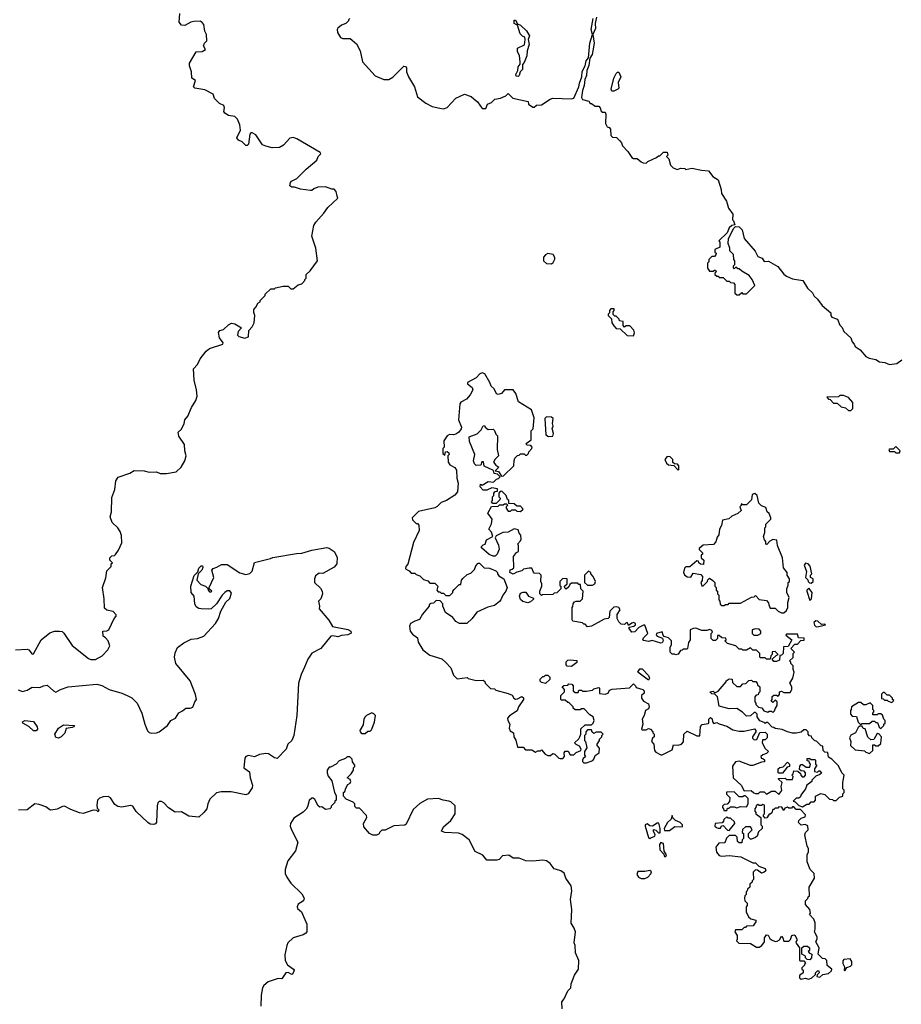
# Model space of a CAD drawing. Extents: x 1966327 to 2147849, y 395140 to 552178.
# Tile 65 of 256: x 2071984 to 2079080, y 435631 to 443555. Entities that reach past the tile are written whole.
import ezdxf

# ---------------------------------------------------------------- set-up
doc = ezdxf.new("R2010")
doc.units = 0

msp = doc.modelspace()

# ---------------------------------------------------------------- linework, layer by layer
at = {"layer": '0CON20XD'}
for points in [[(2073635, 442802.5), (2073627.5, 442815), (2073632.5, 442845), (2073627.5, 442865), (2073591.7, 442881.7), (2073550.7, 442920.7), (2073540, 442955), (2073475, 442990), (2073393, 443003), (2073382.5, 443015), (2073397.5, 443065), (2073370, 443085), (2073367.5, 443135), (2073350, 443185), (2073350, 443205), (2073403.6, 443296.4), (2073451.7, 443298.3), (2073480, 443315), (2073462.5, 443345), (2073470, 443365), (2073490, 443385), (2073487.5, 443435), (2073473, 443463), (2073466.4, 443516.4), (2073453, 443533), (2073435, 443542.5), (2073385, 443540), (2073360, 443535), (2073311.7, 443508.3), (2073285, 443510), (2073267.5, 443535), (2073273.8, 443605)], [(2074640, 443565), (2074630, 443555), (2074630, 443545), (2074610, 443525), (2074575, 443510), (2074545, 443487.5), (2074540, 443475), (2074543, 443453), (2074565, 443412.5), (2074585, 443403.8), (2074645, 443403.3), (2074695, 443360), (2074723.9, 443303.9), (2074743.8, 443215), (2074845, 443103.3), (2074915, 443073.3), (2074955, 443073.3), (2074987.7, 443092.3), (2075075, 443180), (2075088.3, 443178.3), (2075097, 443167), (2075097.5, 443135), (2075113.3, 443095), (2075161.2, 443015), (2075186.7, 442935), (2075252.3, 442882.3), (2075305, 442857.5), (2075365, 442842.5), (2075395, 442837.5), (2075425, 442847.5), (2075495, 442922.5), (2075565, 442956.7), (2075617, 442937), (2075639.3, 442919.3), (2075667.5, 442895), (2075705, 442840), (2075735, 442840), (2075750, 442875), (2075781.7, 442888.3), (2075807.5, 442915), (2075855, 442923.8), (2075897, 442943), (2075915, 442960), (2075954, 442924), (2076077, 442897), (2076080, 442875), (2076115, 442850), (2076125, 442850), (2076143, 442867), (2076185, 442870), (2076253.9, 442916.1), (2076275, 442923.3), (2076425, 442918.8), (2076445, 442923.3), (2076484.4, 443015), (2076488.5, 443045), (2076507.8, 443095), (2076512.3, 443137.7), (2076536.2, 443183.8), (2076542.7, 443225), (2076561.4, 443248.6), (2076573.9, 443365), (2076593.8, 443435), (2076582.5, 443475), (2076600, 443565)], [(2075995, 443096.7), (2075980, 443100), (2075976.2, 443115), (2075992.5, 443145), (2075996.2, 443175), (2076011.7, 443198.3), (2076012.5, 443215), (2076007, 443267), (2075990, 443295), (2075990, 443325), (2076046.4, 443353.6), (2076052.5, 443395), (2076050, 443415), (2076031.7, 443421.7), (2076011.7, 443441.7), (2075990, 443510), (2075962.5, 443525), (2075965, 443550), (2075975, 443550), (2075991.7, 443521.7), (2076015, 443510), (2076062.5, 443465), (2076086.7, 443425), (2076077.5, 443395), (2076083.3, 443355), (2076067.5, 443305), (2076067, 443263), (2076045, 443210), (2076030, 443195), (2076030, 443155), (2076012.5, 443135), (2076003.9, 443106.1), (2075995, 443096.7)], [(2076625.5, 443575), (2076615.8, 443525), (2076617.2, 443482.8), (2076596.7, 443435), (2076608.2, 443365), (2076596.2, 443305), (2076590.5, 443275), (2076573.3, 443245), (2076565, 443186.7), (2076548.2, 443145), (2076545.4, 443105), (2076531.9, 443075), (2076526.9, 443025), (2076513.6, 442986.4), (2076505, 442930), (2076515, 442912.5), (2076565, 442900), (2076575, 442880), (2076585, 442880), (2076615, 442860), (2076645, 442860), (2076657, 442847), (2076665, 442820), (2076675, 442810), (2076695, 442810), (2076702.5, 442795), (2076698.3, 442718.3), (2076711.7, 442691.7), (2076728.3, 442688.3), (2076740, 442675), (2076741.7, 442621.7), (2076755, 442610), (2076787, 442607), (2076815, 442580), (2076827.5, 442565), (2076835, 442540), (2076880, 442495), (2076910, 442445), (2076925, 442437.5), (2076955, 442437.5), (2076985, 442410), (2077003, 442403), (2077025, 442400), (2077040, 442415), (2077110, 442445), (2077125, 442460), (2077135, 442460), (2077165, 442490), (2077195, 442490), (2077200, 442465), (2077190, 442455), (2077210, 442435), (2077223, 442383), (2077243, 442363), (2077275, 442350), (2077305, 442360), (2077337, 442357), (2077345, 442350), (2077395, 442358.8), (2077472.7, 442342.7), (2077528.3, 442338.3), (2077562.5, 442292.5), (2077606.7, 442265), (2077629.3, 442189.3), (2077632.5, 442155), (2077673.3, 442095), (2077689.3, 442039.3), (2077725, 441990), (2077720, 441945), (2077730, 441935), (2077740, 441905), (2077715, 441900), (2077695, 441880), (2077679.2, 441840.8), (2077610, 441775), (2077620, 441765), (2077620, 441725), (2077580, 441705), (2077580, 441685), (2077590, 441675), (2077588.3, 441661.7), (2077575, 441650), (2077555, 441650), (2077530, 441625), (2077530, 441605), (2077520, 441595), (2077520, 441555), (2077535, 441530), (2077565, 441530), (2077575, 441540), (2077585, 441540), (2077590, 441525), (2077580, 441515), (2077580, 441505), (2077595, 441490), (2077605, 441490), (2077615, 441480), (2077645, 441480), (2077675, 441450), (2077695, 441450), (2077705, 441440), (2077728.3, 441438.3), (2077740, 441425), (2077740, 441355), (2077755, 441340), (2077775, 441340), (2077795, 441360), (2077805, 441350), (2077835, 441350), (2077900, 441415), (2077880, 441465), (2077856.4, 441496.4), (2077795, 441530), (2077775, 441550), (2077765, 441550), (2077755, 441560), (2077745, 441560), (2077735, 441550), (2077730, 441555), (2077730, 441575), (2077740, 441585), (2077740, 441615), (2077732.5, 441625), (2077730, 441665), (2077700, 441695), (2077700, 441715), (2077687.5, 441755), (2077690, 441795), (2077731.7, 441878.3), (2077745, 441890), (2077775, 441886.7), (2077800, 441865), (2077813.9, 441793.9), (2077903, 441693), (2077925, 441650), (2077960, 441635), (2077975, 441610), (2078011.7, 441611.7), (2078085, 441570), (2078135, 441507.5), (2078155, 441491.2), (2078205, 441470), (2078287.5, 441455), (2078323.9, 441393.9), (2078365, 441357.5), (2078379.5, 441329.5), (2078406.2, 441305), (2078442.5, 441255), (2078512.5, 441195), (2078512.5, 441175), (2078520.7, 441160.7), (2078567.5, 441145), (2078586.4, 441096.4), (2078605, 441077.5), (2078616.7, 441045), (2078672.5, 440995), (2078683.3, 440963.3), (2078700, 440945), (2078707.5, 440925), (2078747.7, 440897.7), (2078795, 440843.3), (2078820.7, 440830.7), (2078875, 440820), (2078905, 440801.2), (2078946.4, 440796.4), (2078985, 440780), (2079045, 440787.5), (2079085, 440817.5)], [(2076749.3, 442979.3), (2076744.5, 442995), (2076766, 443085), (2076785, 443121.2), (2076795, 443133.3), (2076805, 443132.5), (2076823.3, 443095), (2076801.7, 443048.3), (2076806.2, 443005), (2076797.5, 442995), (2076765, 442980.8), (2076749.3, 442979.3)], [(2071950, 438485), (2072045, 438490), (2072057.5, 438485), (2072085, 438450), (2072095, 438452.5), (2072155.7, 438564.3), (2072225, 438620), (2072265, 438634.6), (2072304.6, 438635.4), (2072325, 438630.4), (2072338.9, 438618.9), (2072405, 438519.4), (2072536.9, 438415), (2072555, 438406.8), (2072593.3, 438406.7), (2072648, 438435), (2072694, 438485), (2072710, 438515), (2072695.3, 438555.3), (2072675, 438581.1), (2072654.5, 438595), (2072653.3, 438635), (2072685, 438636.7), (2072702.5, 438645), (2072743.8, 438736.2), (2072760, 438755), (2072760, 438765), (2072735, 438792.5), (2072685, 438802.5), (2072665, 438820), (2072663.8, 438895), (2072649.2, 438985), (2072676.4, 439063.6), (2072685, 439120), (2072720, 439155), (2072720, 439175), (2072730, 439185), (2072710, 439205), (2072710, 439225), (2072725, 439240), (2072747, 439243), (2072755, 439250), (2072780, 439285), (2072806.7, 439345), (2072803.3, 439405), (2072793.3, 439435), (2072773.3, 439465), (2072729.3, 439509.3), (2072712, 439555), (2072722.5, 439595), (2072725, 439710), (2072750.6, 439775), (2072758, 439845), (2072776.4, 439873.6), (2072870, 439905), (2072905, 439927.5), (2072985, 439923.3), (2073025, 439912.5), (2073085, 439916.7), (2073115, 439903.3), (2073165, 439903.8), (2073243.6, 439916.4), (2073283.3, 439955), (2073313.3, 440005), (2073323.3, 440045), (2073312.5, 440085), (2073310, 440135), (2073263.3, 440203.3), (2073260, 440235), (2073285, 440260), (2073307.5, 440305), (2073313.3, 440335), (2073337.5, 440365), (2073367.5, 440435), (2073400.7, 440489.3), (2073412.5, 440525), (2073407.5, 440575), (2073387.5, 440655), (2073382.5, 440745), (2073415, 440780), (2073437.5, 440825), (2073485, 440887.5), (2073511.7, 440908.3), (2073620, 440945), (2073622.5, 440955), (2073591.2, 440995), (2073583, 441037), (2073595, 441052.5), (2073625, 441062.5), (2073665, 441100), (2073688.3, 441111.7), (2073715, 441107.5), (2073770, 441075), (2073742.5, 441045), (2073737, 441017), (2073747.5, 441005), (2073795, 440991.4), (2073825, 441003.3), (2073827.5, 441055), (2073855, 441082.5), (2073870, 441115), (2073876.7, 441175), (2073868.3, 441198.3), (2073868.3, 441221.7), (2073887, 441243), (2073900, 441275), (2073920, 441285), (2073920, 441295), (2073960, 441335), (2073960, 441345), (2074005, 441390), (2074035, 441390), (2074043, 441397), (2074105, 441410), (2074145, 441410), (2074165, 441390), (2074185, 441390), (2074225, 441420), (2074255, 441430), (2074280, 441455), (2074280, 441465), (2074290, 441475), (2074290, 441505), (2074322.5, 441535), (2074380, 441615), (2074366.2, 441715), (2074334.1, 441814.1), (2074352.3, 441897.7), (2074366.2, 441925), (2074433, 441997), (2074465, 442042.5), (2074545, 442120), (2074540, 442135), (2074531.7, 442171.7), (2074515, 442190), (2074495, 442190), (2074445, 442210), (2074383, 442207), (2074350, 442195), (2074335, 442180), (2074325, 442180), (2074245, 442190), (2074195, 442206.7), (2074175, 442207.5), (2074158.3, 442218.3), (2074163.3, 442245), (2074172.5, 442255), (2074215, 442277.5), (2074288.8, 442351.2), (2074375, 442423.3), (2074386.4, 442453.6), (2074407.5, 442475), (2074402.5, 442485), (2074215, 442596), (2074185, 442606.2), (2074159.3, 442600.7), (2074106.7, 442545), (2074075, 442526.2), (2074015, 442522.5), (2073965, 442536.2), (2073938.3, 442548.3), (2073885, 442628.8), (2073855, 442643.8), (2073845, 442643.3), (2073836.2, 442633.8), (2073825, 442552.5), (2073815, 442542.5), (2073805, 442543.3), (2073775, 442573.3), (2073745, 442586.2), (2073732.5, 442605), (2073761.2, 442665), (2073755, 442710), (2073736.7, 442755), (2073715, 442776.7), (2073665, 442783.3), (2073635, 442802.5)], [(2076265, 441590), (2076278.3, 441601.7), (2076291.7, 441628.3), (2076291.7, 441641.7), (2076277.5, 441665), (2076235, 441672.5), (2076215, 441662.5), (2076200, 441645), (2076200, 441615), (2076223, 441593), (2076265, 441590)], [(2076925, 441010), (2076932.5, 441035), (2076926.4, 441056.4), (2076895, 441090), (2076865, 441090), (2076851.7, 441081.7), (2076840, 441095), (2076840, 441125), (2076811.7, 441131.7), (2076810, 441145), (2076785, 441170), (2076775, 441170), (2076761.7, 441181.7), (2076760, 441205), (2076770, 441215), (2076768.3, 441228.3), (2076741.7, 441228.3), (2076730, 441215), (2076730, 441195), (2076720, 441185), (2076720, 441175), (2076748.3, 441148.3), (2076750, 441115), (2076765, 441090), (2076785, 441070), (2076818.3, 441068.3), (2076873, 441013), (2076925, 441010)], [(2075687.5, 440705), (2075658.3, 440671.7), (2075587.5, 440635), (2075587.5, 440625), (2075626, 440596), (2075630.8, 440575), (2075608.9, 440535), (2075579.5, 440500.5), (2075535, 440478), (2075525.9, 440464.1), (2075516, 440335), (2075540, 440275), (2075538.3, 440261.7), (2075517.5, 440235), (2075495, 440220), (2075475, 440213.3), (2075443.6, 440216.4), (2075425, 440206.7), (2075397.5, 440165), (2075400, 440115), (2075390, 440105), (2075390, 440065), (2075405, 440050), (2075411.7, 440078.3), (2075425, 440080), (2075438.3, 440068.3), (2075440, 440055), (2075430, 440045), (2075432.5, 439995), (2075445, 439972.5), (2075485, 439952.5), (2075499.3, 439929.3), (2075502.5, 439865), (2075512.5, 439825), (2075507.5, 439755), (2075485, 439727.5), (2075420, 439685), (2075375, 439670), (2075343.6, 439636.4), (2075325, 439626.7), (2075195, 439596.7), (2075142.5, 439545), (2075145, 439530), (2075175, 439500), (2075185, 439500), (2075197, 439487), (2075200, 439445), (2075153.6, 439346.4), (2075107, 439173), (2075092.5, 439155), (2075090, 439135), (2075119.3, 439119.3), (2075135, 439100), (2075165, 439100), (2075175, 439090), (2075205, 439080), (2075235, 439050), (2075268.3, 439038.3), (2075285, 439020), (2075325, 439020), (2075350, 438995), (2075340, 438965), (2075351.7, 438951.7), (2075365, 438950), (2075375, 438940), (2075395, 438940), (2075415, 438920), (2075445, 438920), (2075470, 438945), (2075470, 438955), (2075481.7, 438968.3), (2075521.7, 439008.3), (2075535, 439010), (2075540, 439045), (2075551.7, 439058.3), (2075585, 439090), (2075615, 439100), (2075645, 439130), (2075655, 439160), (2075675, 439180), (2075685, 439180), (2075723, 439143), (2075765, 439140), (2075815, 439120), (2075830, 439105), (2075830, 439095), (2075840.7, 439080.7), (2075880, 439055), (2075906.7, 438985), (2075897.5, 438955), (2075873.3, 438925), (2075857.5, 438885), (2075846.4, 438873.6), (2075805, 438840), (2075752.3, 438827.7), (2075663.9, 438786.1), (2075626.7, 438735), (2075583.9, 438696.1), (2075525, 438696.7), (2075495, 438712.5), (2075470, 438745), (2075410, 438785), (2075390, 438835), (2075390, 438855), (2075368.3, 438878.3), (2075335, 438880), (2075315, 438860), (2075293, 438857), (2075280, 438845), (2075280, 438835), (2075225, 438770), (2075203, 438727), (2075164.4, 438715.6), (2075128.8, 438695), (2075120, 438675), (2075126.2, 438635), (2075145, 438610), (2075185, 438580), (2075190, 438545), (2075227.5, 438485), (2075285, 438440), (2075381.7, 438411.7), (2075415, 438382.5), (2075455, 438340), (2075475, 438280), (2075505, 438250), (2075585, 438260), (2075593, 438253), (2075658.3, 438238.3), (2075715, 438240), (2075728.3, 438228.3), (2075730, 438215), (2075773, 438173), (2075805, 438170), (2075815, 438160), (2075915, 438133.3), (2075948.3, 438118.3), (2075960, 438095), (2075975, 438087.5), (2075991.7, 438088.3), (2076025, 438107.5), (2076038.3, 438098.3), (2076040, 438085), (2075997.5, 438025), (2075988.3, 437991.7), (2075925, 437952.5), (2075910, 437935), (2075912.5, 437915), (2075930, 437885), (2075923, 437853), (2075931.7, 437831.7), (2075957.5, 437815), (2075960, 437785), (2075977, 437757), (2075991.7, 437701.7), (2076035, 437700), (2076055, 437680), (2076105, 437680), (2076135, 437660), (2076155, 437670), (2076175, 437670), (2076185, 437680), (2076213.6, 437643.6), (2076235, 437632.5), (2076257, 437633), (2076275, 437650), (2076290, 437645), (2076323, 437613), (2076335, 437610), (2076355, 437610), (2076370, 437625), (2076367.5, 437655), (2076375, 437667.5), (2076398.3, 437668.3), (2076415, 437640), (2076445, 437640), (2076461.7, 437658.3), (2076500, 437675), (2076502.5, 437685), (2076489.3, 437709.3), (2076461.7, 437721.7), (2076450, 437735), (2076483, 437767), (2076492.5, 437785), (2076500, 437805), (2076501.7, 437848.3), (2076535, 437880), (2076585, 437880), (2076600, 437895), (2076607.5, 437915), (2076600, 437945), (2076571.7, 437961.7), (2076528.3, 438008.3), (2076505, 438010), (2076495, 438000), (2076455, 438000), (2076440, 438015), (2076440, 438025), (2076405, 438060), (2076395, 438060), (2076375, 438080), (2076345, 438080), (2076340, 438085), (2076340, 438115), (2076370, 438145), (2076370, 438165), (2076350, 438185), (2076363, 438197), (2076395, 438200), (2076405, 438210), (2076428.3, 438208.3), (2076440, 438195), (2076440, 438155), (2076455, 438140), (2076478.3, 438141.7), (2076485, 438160), (2076505, 438160), (2076515, 438150), (2076545, 438150), (2076595, 438160), (2076605, 438170), (2076645, 438180), (2076650, 438175), (2076651.7, 438131.7), (2076695, 438127.5), (2076720, 438135), (2076731.7, 438158.3), (2076753, 438167), (2076892.5, 438177.5), (2076925, 438210), (2076940, 438195), (2076945, 438180), (2077000, 438165), (2077010, 438155), (2077010, 438135), (2076990, 438115), (2076990, 438095), (2077005, 438070), (2077045, 438050), (2077050, 438025), (2077045, 438010), (2077020, 437995), (2077010, 437955), (2076993, 437927), (2077000, 437885), (2076990, 437845), (2076995, 437840), (2077025, 437840), (2077045, 437850), (2077060, 437845), (2077080, 437825), (2077080, 437815), (2077090, 437805), (2077090, 437785), (2077078.3, 437771.7), (2077070, 437745), (2077087.5, 437725), (2077092.5, 437675), (2077105, 437660), (2077145, 437640), (2077155, 437640), (2077235, 437680), (2077245, 437720), (2077285, 437717.5), (2077310, 437725), (2077327, 437743), (2077330, 437805), (2077355, 437830), (2077433, 437793), (2077458.3, 437791.7), (2077463, 437867), (2077478.3, 437881.7), (2077525, 437890), (2077530, 437895), (2077530, 437925), (2077545, 437940), (2077558.3, 437928.3), (2077560, 437905), (2077571.7, 437891.7), (2077595, 437900), (2077615, 437887.5), (2077675, 437870), (2077725, 437840), (2077775, 437830), (2077815, 437830), (2077898.3, 437848.3), (2077910, 437835), (2077910, 437825), (2077882.5, 437785), (2077883, 437773), (2077895, 437760), (2077918.3, 437761.7), (2077941.7, 437818.3), (2077985, 437820), (2078000, 437805), (2078000, 437775), (2077985, 437760), (2077961.7, 437758.3), (2077960, 437735), (2077985, 437690), (2078010, 437665), (2077995, 437650), (2077965, 437640), (2077950, 437625), (2077951.7, 437611.7), (2077965, 437610), (2077978.3, 437598.3), (2077978.3, 437581.7), (2077955, 437580), (2077885, 437552.5), (2077865, 437552.5), (2077775, 437587.5), (2077745, 437583.3), (2077721.2, 437548.8), (2077727.5, 437455), (2077790, 437395), (2077815, 437350), (2077871.7, 437351.7), (2077891.7, 437331.7), (2077905, 437327.5), (2077931.7, 437328.3), (2077945, 437340), (2077975, 437340), (2077995, 437322.5), (2078035, 437347.5), (2078065, 437347.5), (2078095, 437320), (2078117, 437353), (2078112.5, 437385), (2078120, 437415), (2078091.7, 437441.7), (2078091.7, 437448.3), (2078145, 437450), (2078155, 437440), (2078205, 437440), (2078210, 437465), (2078200, 437475), (2078210, 437485), (2078215, 437510), (2078248.3, 437508.3), (2078268.3, 437488.3), (2078270, 437475), (2078281.7, 437461.7), (2078298.3, 437461.7), (2078310, 437475), (2078310, 437495), (2078298.3, 437508.3), (2078275, 437510), (2078261.7, 437521.7), (2078263, 437547), (2078275, 437560), (2078285, 437560), (2078315, 437540), (2078345, 437540), (2078350, 437565), (2078340, 437575), (2078338.3, 437588.3), (2078321.7, 437591.7), (2078321.7, 437608.3), (2078345, 437610), (2078355, 437600), (2078385, 437600), (2078390, 437595), (2078390, 437565), (2078400, 437555), (2078380, 437525), (2078380, 437505), (2078405, 437500), (2078415, 437510), (2078425, 437510), (2078438.3, 437491.7), (2078425, 437480), (2078391.7, 437468.3), (2078360, 437435), (2078360, 437425), (2078320, 437395), (2078310, 437365), (2078270, 437315), (2078268.3, 437301.7), (2078255, 437290), (2078235, 437290), (2078210, 437265), (2078225, 437260), (2078255, 437230), (2078285, 437220)], [(2078285, 437220), (2078318.3, 437241.7), (2078337, 437243), (2078355, 437260), (2078378.3, 437261.7), (2078390, 437275), (2078390, 437305), (2078433, 437327), (2078465, 437320), (2078501.7, 437281.7), (2078525, 437280), (2078535, 437270), (2078555, 437270), (2078581.7, 437298.3), (2078610, 437305), (2078610, 437325), (2078620, 437335), (2078620, 437355), (2078610, 437365), (2078610, 437415), (2078620, 437475), (2078600, 437495), (2078575, 437550), (2078520, 437605), (2078495, 437620), (2078488.3, 437658.3), (2078465, 437660), (2078450, 437675), (2078448.3, 437708.3), (2078435, 437710), (2078400, 437745), (2078380, 437755), (2078360, 437775), (2078358.3, 437788.3), (2078341.7, 437791.7), (2078330, 437805), (2078330, 437825), (2078315, 437840), (2078295, 437840), (2078275, 437820), (2078235, 437812.5), (2078205, 437812.5), (2078163, 437823), (2078121.7, 437841.7), (2078065, 437850), (2078055, 437860), (2078041.7, 437861.7), (2078005, 437900), (2077995, 437900), (2077985, 437890), (2077975, 437900), (2077941.7, 437911.7), (2077920, 437945), (2077920, 437965), (2077905, 437980), (2077895, 437980), (2077867, 437953), (2077835, 437950), (2077803, 437983), (2077755, 438012.5), (2077695, 438010), (2077615, 438030), (2077600, 438105), (2077578.3, 438128.3), (2077555, 438130), (2077540, 438145), (2077565, 438150), (2077575, 438140), (2077585, 438140), (2077605, 438150), (2077670, 438225), (2077670, 438235), (2077695, 438250), (2077718.3, 438248.3), (2077721.7, 438221.7), (2077755, 438190), (2077785, 438190), (2077805, 438210), (2077828.3, 438211.7), (2077851.7, 438238.3), (2077875, 438240), (2077885, 438230), (2077908.3, 438228.3), (2077920, 438215), (2077921.7, 438201.7), (2077940, 438185), (2077940, 438145), (2077930, 438135), (2077928.3, 438121.7), (2077911.7, 438118.3), (2077900, 438105), (2077900, 438065), (2077910, 438055), (2077910, 438045), (2077931.7, 438021.7), (2077958.3, 438018.3), (2077973, 437993), (2078005, 437982.5), (2078015, 437990), (2078035, 437990), (2078045, 437980), (2078058.3, 437991.7), (2078065, 438010), (2078080, 438035), (2078080, 438065), (2078065, 438080), (2078045, 438060), (2078031.7, 438071.7), (2078040, 438085), (2078041.7, 438108.3), (2078055, 438120), (2078075, 438120), (2078088.3, 438111.7), (2078100, 438125), (2078100, 438145), (2078115, 438150), (2078135, 438140), (2078185, 438140), (2078200, 438165), (2078197.5, 438185), (2078182.5, 438215), (2078207.5, 438255), (2078217.5, 438305), (2078210, 438325), (2078210, 438355), (2078190, 438375), (2078190, 438385), (2078180, 438395), (2078208.3, 438421.7), (2078210, 438455), (2078220, 438465), (2078190, 438495), (2078221.7, 438528.3), (2078245, 438530), (2078271.7, 438558.3), (2078298.3, 438561.7), (2078298.3, 438578.3), (2078251.7, 438581.7), (2078245, 438610), (2078155, 438610), (2078151.7, 438601.7), (2078200, 438565), (2078168.3, 438511.7), (2078131.7, 438508.3), (2078130, 438455), (2078115, 438440), (2078101.7, 438438.3), (2078098.3, 438401.7), (2078075, 438390), (2078055, 438390), (2078041.7, 438408.3), (2078071.7, 438438.3), (2078090, 438445), (2078065, 438470), (2078041.7, 438468.3), (2078040, 438445), (2078030, 438435), (2078025, 438410), (2077995, 438410), (2077985, 438420), (2077945, 438420), (2077940, 438425), (2077940, 438455), (2077915, 438480), (2077885, 438480), (2077865, 438500), (2077835, 438480), (2077805, 438480), (2077795, 438490), (2077775, 438490), (2077747, 438517), (2077680, 438535), (2077660, 438555), (2077670, 438565), (2077668.3, 438578.3), (2077635, 438580), (2077615, 438600), (2077601.7, 438598.3), (2077600, 438575), (2077585, 438560), (2077565, 438560), (2077550, 438575), (2077550, 438615), (2077560, 438625), (2077555, 438640), (2077535, 438647.5), (2077515, 438640), (2077475, 438640), (2077425, 438657.5), (2077403.6, 438656.4), (2077380, 438645), (2077380, 438565), (2077368.3, 438541.7), (2077360, 438495), (2077355, 438490), (2077325, 438490), (2077315, 438480), (2077301.7, 438478.3), (2077285, 438450), (2077265, 438442.5), (2077255, 438450), (2077235, 438450), (2077220, 438465), (2077220, 438505), (2077230, 438525), (2077230, 438555), (2077205, 438580), (2077171.7, 438591.7), (2077162.5, 438602.5), (2077155, 438630), (2077110, 438615), (2077107.5, 438605), (2077113.6, 438593.6), (2077158.3, 438578.3), (2077162.5, 438555), (2077155, 438540), (2077145, 438537.5), (2077075, 438560), (2077045, 438550), (2077005, 438560), (2077000, 438565), (2077005, 438580), (2077040, 438615), (2077015, 438682.5), (2077005, 438683.3), (2076966.4, 438663.6), (2076935, 438627.5), (2076910, 438625), (2076890, 438655), (2076890, 438665), (2076926.1, 438673.9), (2076940, 438685), (2076940, 438695), (2076925, 438702.5), (2076910.7, 438699.3), (2076885, 438680), (2076875, 438700), (2076865, 438700), (2076851.7, 438688.3), (2076825, 438690), (2076805, 438710), (2076792.5, 438735), (2076793, 438767), (2076815.7, 438805.7), (2076805, 438823.3), (2076785, 438828.8), (2076765, 438826.7), (2076732.5, 438795), (2076727.5, 438745), (2076720, 438735), (2076688.3, 438731.7), (2076587, 438673), (2076555, 438670), (2076535, 438690), (2076525, 438690), (2076515, 438700), (2076435, 438713.3), (2076430, 438725), (2076430, 438825), (2076437, 438833), (2076440, 438855), (2076450, 438870), (2076463.3, 438876.7), (2076495, 438876.7), (2076513.3, 438895), (2076520, 438955), (2076500, 438975), (2076498.3, 439008.3), (2076485, 439010), (2076475, 439020), (2076425, 439020), (2076411.7, 439008.3), (2076405, 438990), (2076382.5, 438972.5), (2076371.7, 438981.7), (2076370, 438995), (2076390, 439015), (2076390, 439055), (2076355, 439056.7), (2076332.5, 439035), (2076332.5, 439002.5), (2076340, 438995), (2076340, 438975), (2076308.3, 438941.7), (2076285, 438940), (2076275, 438930), (2076192.5, 438927.5), (2076185, 438920), (2076170, 438935), (2076170, 438955), (2076187.5, 438995), (2076187.5, 439015), (2076177.5, 439035), (2076180, 439085), (2076167, 439097), (2076125, 439100), (2076118.3, 439108.3), (2076105, 439140), (2076085, 439140), (2076038.3, 439131.7), (2076025, 439120), (2075985, 439110), (2075955, 439092.5), (2075930, 439105), (2075931.7, 439128.3), (2075948.3, 439131.7), (2075960, 439145), (2075957.5, 439235), (2075981.7, 439268.3), (2076000, 439275), (2076000, 439325), (2075990, 439335), (2076015, 439360), (2076020, 439375), (2076017, 439407), (2076003, 439423), (2075995, 439450), (2075963, 439457), (2075915, 439430), (2075873, 439427), (2075820, 439400), (2075810, 439385), (2075837, 439327), (2075842.5, 439295), (2075827, 439253), (2075811.7, 439238.3), (2075795, 439237.5), (2075761.7, 439251.7), (2075700, 439305), (2075700, 439315), (2075715, 439330), (2075730, 439335), (2075740, 439370), (2075792.5, 439395), (2075780.7, 439430.7), (2075760, 439455), (2075781.7, 439498.3), (2075787.5, 439535), (2075752.5, 439585), (2075781.7, 439638.3), (2075835, 439640), (2075845, 439650), (2075875, 439650), (2075885, 439660), (2075905, 439660), (2075910, 439645), (2075900, 439635), (2075900, 439625), (2075915, 439600), (2075935, 439600), (2075945, 439610), (2075975, 439610), (2075985, 439600), (2076015, 439597.5), (2076037.5, 439615), (2076015, 439640), (2075985, 439640), (2075965, 439660), (2075921.7, 439661.7), (2075920, 439685), (2075910, 439695), (2075900, 439725), (2075865, 439760), (2075851.7, 439758.3), (2075840, 439745), (2075840, 439715), (2075850, 439705), (2075848.3, 439691.7), (2075818.3, 439661.7), (2075791.7, 439661.7), (2075780, 439675), (2075790, 439685), (2075790, 439715), (2075800, 439725), (2075800, 439745), (2075811.7, 439758.3), (2075828.3, 439761.7), (2075828.3, 439778.3), (2075785, 439787.5), (2075745, 439770), (2075715, 439770), (2075690, 439795), (2075692.5, 439817.5), (2075705, 439810), (2075755, 439837.5), (2075797, 439833), (2075821.7, 439858.3), (2075838.3, 439861.7), (2075850, 439875), (2075828.3, 439898.3), (2075801.7, 439901.7), (2075798.3, 439928.3), (2075721.7, 439961.7), (2075717, 439997), (2075703.6, 439996.4), (2075695, 439970), (2075658.3, 439968.3), (2075645, 439980), (2075637.5, 440005), (2075646.7, 440055), (2075605, 440160), (2075601.7, 440198.3), (2075665, 440222.5), (2075697.5, 440255), (2075715, 440287.5), (2075725, 440290), (2075730, 440275), (2075755, 440257.5), (2075795, 440260), (2075805, 440250), (2075815, 440220), (2075830, 440205), (2075827.5, 440095), (2075837.5, 440045), (2075810.7, 440019.3), (2075797.5, 439995), (2075815, 439970), (2075840, 439955), (2075810, 439925), (2075838.3, 439918.3), (2075861.7, 439881.7), (2075877, 439883), (2075960, 439965), (2075963, 440007), (2075970, 440025), (2075991.7, 440048.3), (2076005, 440050), (2076015, 440060), (2076045, 440060), (2076055, 440050), (2076065, 440050), (2076080, 440065), (2076081.7, 440078.3), (2076107, 440103), (2076110, 440115), (2076098.3, 440128.3), (2076065, 440130), (2076060, 440145), (2076100, 440175), (2076100, 440245), (2076116.4, 440263.6), (2076125, 440350), (2076103.3, 440415), (2075999.3, 440479.3), (2075977.7, 440547.7), (2075955, 440577.5), (2075885, 440577.5), (2075863, 440547), (2075835, 440537.5), (2075822.5, 440545), (2075802.5, 440585), (2075777.5, 440605), (2075767.5, 440635), (2075726.7, 440705), (2075705, 440713.8), (2075687.5, 440705)], [(2078675, 440410), (2078690, 440425), (2078690, 440475), (2078653.6, 440513.6), (2078615, 440530), (2078585, 440530), (2078575, 440520), (2078481.7, 440518.3), (2078495, 440500), (2078508.3, 440498.3), (2078535, 440470), (2078565, 440470), (2078595, 440440), (2078631.7, 440431.7), (2078655, 440410), (2078675, 440410)], [(2076240.7, 440200.7), (2076275, 440203.3), (2076280, 440225), (2076270, 440265), (2076277.5, 440285), (2076272.5, 440305), (2076277.5, 440345), (2076265, 440356.7), (2076225, 440360), (2076211.2, 440345), (2076217.5, 440215), (2076240.7, 440200.7)], [(2079065, 440070), (2079070, 440085), (2079035, 440120), (2079015, 440100), (2078985, 440100), (2078980, 440095), (2078985, 440080), (2079025, 440080), (2079035, 440070), (2079065, 440070)], [(2077285, 439930), (2077290, 439935), (2077290, 439965), (2077278.3, 439978.3), (2077255, 439980), (2077241.7, 439991.7), (2077240, 440015), (2077218.3, 440038.3), (2077195, 440040), (2077177.5, 440015), (2077190, 439985), (2077205, 439972.5), (2077248.3, 439968.3), (2077285, 439930)], [(2078135, 438782.5), (2078155, 438800), (2078167.5, 438825), (2078167.5, 438865), (2078177.5, 438905), (2078157.5, 438945), (2078157.5, 438975), (2078170, 439005), (2078170, 439025), (2078180, 439035), (2078180, 439055), (2078162.5, 439085), (2078160, 439105), (2078133, 439143), (2078123, 439223), (2078083.6, 439323.6), (2078077.5, 439367.5), (2078045, 439372.5), (2078020.7, 439359.3), (2077998.3, 439331.7), (2077990, 439335), (2077990, 439355), (2077978.3, 439368.3), (2077970, 439395), (2077981.7, 439428.3), (2077982.5, 439465), (2077990, 439475), (2077990, 439495), (2078030, 439535), (2078030, 439545), (2078015, 439580), (2078000, 439595), (2077988.3, 439628.3), (2077955, 439642.5), (2077932.5, 439665), (2077920, 439725), (2077901.7, 439741.7), (2077880, 439735), (2077875, 439690), (2077835, 439650), (2077805, 439650), (2077795, 439660), (2077790, 439655), (2077790, 439645), (2077780, 439635), (2077790, 439605), (2077765, 439580), (2077715, 439560), (2077691.7, 439538.3), (2077641.7, 439528.3), (2077632.5, 439485), (2077617.5, 439455), (2077611.7, 439408.3), (2077598.3, 439391.7), (2077587, 439353), (2077568.3, 439331.7), (2077485, 439327.5), (2077451.7, 439298.3), (2077451.7, 439291.7), (2077480, 439265), (2077480, 439255), (2077470, 439245), (2077470, 439225), (2077490, 439205), (2077488.3, 439171.7), (2077463, 439173), (2077450, 439185), (2077448.3, 439198.3), (2077435, 439200), (2077378.3, 439151.7), (2077345, 439152.5), (2077335, 439140), (2077326.7, 439105), (2077335, 439087.5), (2077355, 439070), (2077385, 439067.5), (2077405, 439100), (2077465, 439090), (2077480, 439075), (2077477, 439043), (2077467.5, 439025), (2077475, 439000), (2077485, 439000), (2077520, 439035), (2077521.7, 439048.3), (2077535, 439060), (2077561.7, 439041.7), (2077580, 439025), (2077580, 438995), (2077590, 438985), (2077590, 438965), (2077600, 438955), (2077600, 438935), (2077610, 438925), (2077610, 438885), (2077620, 438875), (2077621.7, 438851.7), (2077635, 438840), (2077655, 438840), (2077665, 438850), (2077685, 438850), (2077695, 438860), (2077785, 438860), (2077873, 438907), (2077895, 438910), (2077905, 438920), (2077935, 438890), (2077995, 438880), (2078011.7, 438861.7), (2078012.5, 438845), (2078025, 438820), (2078065, 438820), (2078090, 438795), (2078115, 438782.5), (2078135, 438782.5)], [(2071972.6, 438162.6), (2072005, 438149.4), (2072045, 438158), (2072085, 438184.2), (2072145, 438180), (2072175.9, 438194.1), (2072205, 438198.8), (2072255, 438153.8), (2072275, 438143.8), (2072313.3, 438165), (2072373.1, 438186.9), (2072605, 438207.5), (2072645, 438197.5), (2072705, 438165.5), (2072805, 438135.4), (2072848.8, 438115), (2072887.4, 438097.4), (2072929.1, 438055), (2072967.5, 437975), (2072991.8, 437885), (2073013.1, 437833.1), (2073025, 437818.8), (2073044.1, 437814.1), (2073085, 437816.2), (2073105, 437823.8), (2073174.4, 437875.6), (2073201.2, 437915), (2073236.7, 437935), (2073265, 437977.5), (2073295, 437992.5), (2073320, 438015), (2073356.1, 438013.9), (2073376.4, 438023.6), (2073392.5, 438065), (2073407.5, 438085), (2073397.5, 438125), (2073355.6, 438235), (2073240.9, 438375), (2073230, 438425), (2073235, 438458.8), (2073255, 438502.2), (2073305, 438540), (2073365, 438569.1), (2073415, 438575.7), (2073466.2, 438595), (2073560, 438695), (2073585, 438736.7), (2073603.9, 438796.1), (2073642.8, 438867.2), (2073675, 438898), (2073689.2, 438939.2), (2073675, 438957.5), (2073655, 438957.5), (2073633.6, 438946.4), (2073612.5, 438925), (2073568.8, 438855), (2073525, 438814.4), (2073505, 438810), (2073445, 438813.8), (2073425, 438817.5), (2073405, 438830), (2073393.3, 438855), (2073387, 438917), (2073363.3, 438945), (2073360, 438995), (2073388.3, 439081.7), (2073418.3, 439111.7), (2073425, 439140), (2073445, 439160), (2073455, 439160), (2073457, 439147), (2073450, 439125), (2073420, 439095), (2073410, 439045), (2073440.7, 439010.7), (2073480, 438995), (2073498.3, 438978.3), (2073500, 438965), (2073511.7, 438951.7), (2073525, 438950), (2073530, 438955), (2073511.7, 438971.7), (2073510, 438985), (2073547.5, 439065), (2073530, 439125), (2073541.7, 439138.3), (2073571.7, 439148.3), (2073608.3, 439171.7), (2073655, 439170), (2073755, 439103.3), (2073805, 439088.8), (2073835, 439099.2), (2073854.4, 439115.6), (2073873.4, 439186.6), (2074002.2, 439217.8), (2074022.4, 439227.6), (2074210.5, 439259.5), (2074255, 439261.1), (2074335, 439286.9), (2074455, 439306.4), (2074475, 439303.1), (2074516, 439275), (2074539.3, 439229.3), (2074536.7, 439175), (2074515, 439150), (2074425, 439097.5), (2074395, 439100), (2074365, 439080), (2074356.7, 439055), (2074357.5, 439025), (2074405, 438980), (2074417, 438957), (2074420, 438935), (2074407, 438893), (2074390, 438875), (2074396.7, 438835), (2074393.3, 438815), (2074472.3, 438722.3), (2074500.7, 438670.7), (2074625, 438647.5), (2074650, 438635), (2074651.7, 438618.3), (2074626.1, 438603.9), (2074575, 438600), (2074545, 438589.2), (2074505, 438597.5), (2074487, 438593), (2074407.5, 438495), (2074334.1, 438455.9), (2074301.7, 438408.3), (2074276.2, 438343.8), (2074250, 438285), (2074228.8, 438215), (2074215.6, 437955), (2074191.4, 437795), (2074175, 437753.5), (2074141.4, 437725), (2074129.2, 437685), (2074055, 437608.6), (2074035, 437613.9), (2073986.4, 437646.4), (2073965, 437650.6), (2073915, 437641.3), (2073875, 437623.7), (2073825, 437632.6), (2073803.3, 437626.7), (2073795, 437613.3), (2073788.9, 437535), (2073832.3, 437502.3), (2073838.7, 437455), (2073856.5, 437393.5), (2073855.6, 437374.4), (2073823.3, 437325), (2073805, 437316.2), (2073685, 437341.2), (2073605, 437341.9), (2073568.3, 437331.7), (2073515, 437281.2), (2073497.5, 437245), (2073490, 437205), (2073465.7, 437174.3), (2073425, 437137.3), (2073345, 437145.8), (2073285, 437180.4), (2073235, 437178.1), (2073181.8, 437211.8), (2073145, 437253.8), (2073125, 437263.3), (2073107, 437263), (2073096.4, 437253.6), (2073090.5, 437229.5), (2073084.2, 437095.8), (2073077.3, 437082.7), (2073062, 437078), (2073035, 437081.9), (2073014.2, 437095), (2072921.7, 437181.7), (2072895, 437226), (2072875, 437232), (2072805, 437217.8), (2072772.4, 437222.4), (2072749.7, 437239.7), (2072715, 437293.8), (2072695, 437302.5), (2072655, 437300.8), (2072625, 437290), (2072610, 437275), (2072603.8, 437235), (2072608.3, 437208.3), (2072620, 437195), (2072615, 437180), (2072605, 437190), (2072575, 437193.3), (2072495, 437168), (2072465, 437170.8), (2072395, 437198.6), (2072345, 437226), (2072327, 437223), (2072285, 437200.8), (2072234.4, 437194.4), (2072225, 437196), (2072195, 437221.2), (2072140.7, 437239.3), (2072105, 437244), (2072044.1, 437195.9), (2071975, 437193.8)], [(2078355, 439020), (2078370, 439035), (2078370, 439055), (2078350, 439065), (2078350, 439085), (2078360, 439095), (2078347, 439157), (2078330, 439175), (2078308.3, 439181.7), (2078297.5, 439165), (2078317.5, 439115), (2078310, 439065), (2078328.3, 439048.3), (2078330, 439035), (2078341.7, 439021.7), (2078355, 439020)], [(2076553, 439003), (2076595, 439003.3), (2076612.5, 439015), (2076617.5, 439035), (2076600, 439075), (2076580, 439095), (2076580, 439105), (2076563, 439117), (2076530, 439085), (2076530, 439025), (2076553, 439003)], [(2076075, 438862.5), (2076033, 438873), (2076015, 438890), (2076007.5, 438915), (2076015, 438940), (2076035, 438947.5), (2076057, 438947), (2076080, 438915), (2076118.3, 438898.3), (2076118.3, 438891.7), (2076095, 438870), (2076075, 438862.5)], [(2078345, 438880), (2078357, 438893), (2078362.5, 438945), (2078335, 438980), (2078320, 438965), (2078320, 438955), (2078345, 438880)], [(2078395, 438670), (2078415, 438672.5), (2078470, 438685), (2078465, 438690), (2078438.3, 438688.3), (2078407.5, 438715), (2078391.7, 438718.3), (2078376.2, 438705), (2078381.7, 438681.7), (2078395, 438670)], [(2077891.7, 438601.7), (2077925, 438602.5), (2077950, 438615), (2077950, 438635), (2077935, 438650), (2077905, 438652.5), (2077880, 438645), (2077880, 438615), (2077891.7, 438601.7)], [(2076425, 438350), (2076391.7, 438351.7), (2076383, 438363), (2076381.7, 438388.3), (2076395, 438400), (2076415, 438402.5), (2076468.3, 438398.3), (2076468.3, 438381.7), (2076425, 438350)], [(2076215, 438212.5), (2076185, 438220), (2076173, 438233), (2076173, 438247), (2076195, 438270), (2076205, 438270), (2076215, 438280), (2076235, 438280), (2076250, 438265), (2076250, 438245), (2076215, 438212.5)], [(2077045, 438240), (2076960, 438305), (2076975, 438330), (2076995, 438330), (2077046.4, 438276.4), (2077052.5, 438255), (2077045, 438240)], [(2079005, 438060), (2079020, 438075), (2079010, 438085), (2079010, 438095), (2078985, 438120), (2078965, 438120), (2078945, 438140), (2078935, 438140), (2078921.7, 438128.3), (2078921.7, 438091.7), (2078935, 438090), (2078945, 438080), (2078965, 438080), (2078975, 438070), (2079005, 438060)], [(2078915, 437850), (2078940, 437875), (2078940, 437885), (2078950, 437895), (2078950, 437915), (2078940, 437925), (2078928.3, 437958.3), (2078915, 437970), (2078895, 437970), (2078885, 437960), (2078851.7, 437961.7), (2078850, 437975), (2078860, 437985), (2078860, 437995), (2078850, 438005), (2078850, 438035), (2078828.3, 438058.3), (2078795, 438040), (2078775, 438040), (2078755, 438060), (2078735, 438060), (2078680, 438025), (2078677, 438003), (2078670, 437995), (2078670, 437965), (2078685, 437950), (2078718.3, 437948.3), (2078733, 437903), (2078751.7, 437881.7), (2078765, 437890), (2078825, 437890), (2078845, 437910), (2078865, 437910), (2078875, 437900), (2078888.3, 437898.3), (2078901.7, 437861.7), (2078915, 437850)], [(2074765, 437810), (2074785, 437830), (2074805, 437830), (2074815, 437840), (2074839.3, 437900.7), (2074847.5, 437955), (2074835, 437970), (2074817, 437977), (2074775, 437956.7), (2074763.3, 437945), (2074753.3, 437925), (2074748.8, 437881.2), (2074722.5, 437835), (2074723, 437823), (2074735, 437810), (2074765, 437810)], [(2072115, 437831), (2072095, 437833.3), (2072057.8, 437867.8), (2072008, 437895), (2072006.7, 437905), (2072025, 437915.6), (2072095, 437905.8), (2072125.3, 437865), (2072125.7, 437845), (2072115, 437831)], [(2072295, 437773.8), (2072275, 437777.1), (2072267.7, 437805), (2072295, 437854.5), (2072335, 437881.2), (2072425, 437876.2), (2072419.2, 437865), (2072405, 437858.1), (2072358.2, 437851.8), (2072345.8, 437814.2), (2072317.5, 437785), (2072295, 437773.8)], [(2076545, 437573.3), (2076596.4, 437593.6), (2076606.2, 437603.8), (2076617, 437633), (2076647.5, 437655), (2076651.7, 437691.7), (2076633, 437713), (2076632.5, 437725), (2076650, 437755), (2076650, 437765), (2076670, 437785), (2076670, 437795), (2076680, 437805), (2076665, 437820), (2076625, 437820), (2076605, 437810), (2076591.7, 437821.7), (2076585, 437840), (2076555, 437840), (2076540, 437825), (2076540, 437805), (2076530, 437795), (2076530, 437755), (2076537, 437747), (2076550, 437695), (2076530, 437665), (2076530, 437635), (2076537, 437623), (2076520, 437610), (2076513.3, 437595), (2076514.2, 437584.2), (2076524.3, 437574.3), (2076545, 437573.3)], [(2078825, 437650), (2078850, 437675), (2078851.7, 437718.3), (2078865, 437720), (2078875, 437710), (2078895, 437710), (2078915, 437730), (2078920, 437785), (2078898.3, 437808.3), (2078885, 437810), (2078858.3, 437761.7), (2078835, 437760), (2078811.7, 437781.7), (2078788.3, 437848.3), (2078771.7, 437851.7), (2078765, 437870), (2078745, 437870), (2078731.7, 437858.3), (2078712.5, 437815), (2078673.6, 437796.4), (2078662.5, 437775), (2078672.5, 437745), (2078670, 437715), (2078708.3, 437678.3), (2078785, 437670), (2078795, 437660), (2078825, 437650)], [(2076350, 435595), (2076348.3, 435651.7), (2076366.1, 435673.9), (2076395, 435740), (2076420, 435765), (2076422.5, 435795), (2076450, 435865), (2076482.5, 435915), (2076483, 435983), (2076457.5, 436045), (2076453.8, 436105), (2076446.7, 436125), (2076457.5, 436215), (2076447.5, 436245), (2076423.3, 436285), (2076427.5, 436395), (2076416.7, 436475), (2076427.5, 436545), (2076423.3, 436585), (2076380, 436645), (2076366.4, 436686.4), (2076340, 436705), (2076305, 436716.7), (2076285, 436722.5), (2076252.5, 436765), (2076225, 436786.2), (2076195, 436790.8), (2076113.6, 436783.6), (2076056.4, 436786.4), (2076005, 436807.5), (2075955, 436807.5), (2075920.7, 436830.7), (2075870, 436825), (2075843, 436797), (2075825, 436790), (2075745, 436790), (2075710.5, 436830.5), (2075650.5, 436860.5), (2075601.2, 436955), (2075545, 436998), (2075515, 437008), (2075405, 437012.5), (2075380, 437025), (2075395, 437060), (2075455, 437110), (2075490, 437165), (2075488.3, 437228.3), (2075455, 437260), (2075437, 437267), (2075393, 437273), (2075355, 437287.5), (2075265, 437282.5), (2075205, 437247.5), (2075150.7, 437199.3), (2075095, 437080), (2075085, 437073.8), (2074995, 437066.7), (2074925, 437032.5), (2074898.3, 437031.7), (2074880, 437015), (2074876.4, 437003.6), (2074855, 436992.5), (2074825, 436992.5), (2074800, 437005), (2074755, 437060), (2074750, 437085), (2074777.5, 437135), (2074775, 437150), (2074718.3, 437208.3), (2074695, 437210), (2074681.7, 437221.7), (2074680, 437245), (2074668.3, 437258.3), (2074611.7, 437281.7), (2074590, 437305), (2074590, 437335), (2074600, 437345), (2074608.3, 437371.7), (2074625, 437400), (2074645, 437410), (2074650, 437425), (2074645, 437440), (2074620, 437455), (2074652.5, 437485), (2074670, 437515), (2074670, 437535), (2074680, 437545), (2074680, 437555), (2074663, 437583), (2074660, 437605), (2074641.7, 437621.7), (2074618.3, 437621.7), (2074605, 437610), (2074555, 437590), (2074530, 437565), (2074485, 437540), (2074475, 437540), (2074457.5, 437515), (2074457.5, 437495), (2074466.4, 437466.4), (2074495, 437430), (2074517.5, 437335), (2074531.7, 437311.7), (2074530, 437275), (2074520, 437265), (2074520, 437255), (2074490, 437225), (2074490, 437215), (2074480, 437205), (2074445, 437200), (2074415, 437220), (2074398.3, 437218.3), (2074385, 437227.5), (2074359.3, 437279.3), (2074345, 437290), (2074335, 437290), (2074315, 437272.5), (2074300.5, 437219.5), (2074289.1, 437200.9), (2074265, 437178), (2074191.3, 437128.7), (2074164.4, 437085), (2074161.9, 437065), (2074170.5, 437035), (2074223.8, 436935), (2074204.2, 436865), (2074142.5, 436785), (2074120, 436715), (2074121.2, 436685), (2074133.3, 436655), (2074166.2, 436605), (2074255, 436520), (2074273.3, 436485), (2074267.3, 436462.7), (2074225, 436437.5), (2074216.4, 436415), (2074221.1, 436401.1), (2074252.5, 436375), (2074294, 436275), (2074293.8, 436215), (2074287.1, 436202.9), (2074265, 436190), (2074185, 436166), (2074142.9, 436125), (2074134.4, 436105), (2074118.3, 436028.3), (2074121.2, 435985), (2074138.3, 435948.3), (2074187.5, 435915), (2074192.5, 435905), (2074183, 435877), (2074175, 435870), (2074145, 435888), (2074125, 435884), (2074093.6, 435836.4), (2074065, 435838), (2073985, 435810.9), (2073948, 435782), (2073938, 435765), (2073926, 435705), (2073924, 435615)], [(2078125, 437490), (2078095, 437490), (2078090, 437495), (2078090, 437525), (2078103, 437537), (2078128.3, 437541.7), (2078165, 437580), (2078180, 437565), (2078180, 437545), (2078161.7, 437538.3), (2078125, 437490)], [(2077675, 437190), (2077681.7, 437208.3), (2077695, 437210), (2077705, 437220), (2077735, 437220), (2077755, 437212.5), (2077785, 437222.5), (2077835, 437220), (2077847.5, 437245), (2077848.3, 437288.3), (2077825, 437310), (2077815, 437310), (2077805, 437300), (2077775, 437300), (2077735, 437340), (2077671.7, 437338.3), (2077671.7, 437321.7), (2077700, 437295), (2077697, 437263), (2077678.3, 437241.7), (2077655, 437240), (2077640, 437225), (2077640, 437215), (2077650, 437205), (2077651.7, 437191.7), (2077675, 437190)], [(2078273, 435833), (2078305, 435842.5), (2078335, 435833.3), (2078360, 435845), (2078388.3, 435871.7), (2078390, 435885), (2078405, 435900), (2078415, 435900), (2078420, 435885), (2078401.7, 435868.3), (2078400, 435855), (2078425, 435850), (2078448.3, 435871.7), (2078495, 435880), (2078518.3, 435901.7), (2078520, 435915), (2078483, 435943), (2078480, 435985), (2078467, 435997), (2078445, 436000), (2078410, 436035), (2078417.5, 436085), (2078392.5, 436135), (2078402.9, 436157.1), (2078402.9, 436175), (2078380, 436215), (2078387.5, 436235), (2078386.4, 436286.4), (2078376.1, 436316.1), (2078340, 436355), (2078350, 436365), (2078342.5, 436395), (2078310, 436435), (2078310, 436465), (2078328.3, 436481.7), (2078330, 436495), (2078340, 436505), (2078337.5, 436575), (2078380, 436645), (2078377.5, 436685), (2078347.5, 436715), (2078323, 436777), (2078322.5, 436835), (2078331.7, 436858.3), (2078332.5, 436885), (2078322.5, 436905), (2078302.5, 436995), (2078310, 437015), (2078330, 437035), (2078327, 437067), (2078305, 437077.5), (2078273, 437073), (2078252.5, 437095), (2078255, 437110), (2078275, 437130), (2078305, 437140), (2078310, 437155), (2078268.3, 437198.3), (2078235, 437200), (2078215, 437220), (2078205, 437220), (2078195, 437210), (2078175, 437210), (2078163, 437217), (2078141.7, 437208.3), (2078135, 437190), (2078118.3, 437218.3), (2078095, 437220), (2078085, 437210), (2078065, 437210), (2078055, 437200), (2078045, 437200), (2078038.3, 437171.7), (2078025, 437160), (2078015, 437160), (2077998.3, 437131.7), (2077985, 437130), (2077970, 437145), (2077970, 437155), (2077980, 437165), (2077980, 437235), (2077965, 437240), (2077955, 437230), (2077935, 437230), (2077925, 437240), (2077911.7, 437228.3), (2077910, 437215), (2077900, 437205), (2077900, 437185), (2077910, 437175), (2077910, 437165), (2077950, 437135), (2077950, 437075), (2077960, 437065), (2077960, 437045), (2077931.7, 437018.3), (2077920, 436985), (2077907, 436973), (2077875, 436960), (2077865, 436960), (2077850, 436975), (2077850, 437005), (2077875, 437030), (2077880, 437035), (2077865, 437060), (2077825, 437060), (2077801.7, 437038.3), (2077800, 437015), (2077810, 437005), (2077810, 436965), (2077800, 436955), (2077795, 436930), (2077775, 436930), (2077761.7, 436941.7), (2077760, 436975), (2077745, 436990), (2077695, 436990), (2077671.7, 436968.3), (2077658.3, 436931.7), (2077611.7, 436928.3), (2077587.5, 436895), (2077592.5, 436855), (2077615, 436830), (2077635, 436823.8), (2077695, 436827.5), (2077787, 436817), (2077885, 436770), (2077905, 436770), (2077933, 436743), (2077983, 436723), (2077990, 436705), (2077976.7, 436693.3), (2077955, 436687.5), (2077921.7, 436711.7), (2077905, 436712.5), (2077887.5, 436695), (2077890, 436635), (2077880, 436625), (2077880, 436615), (2077861.7, 436598.3), (2077860, 436575), (2077841.7, 436558.3), (2077840, 436545), (2077830, 436535), (2077830, 436515), (2077820, 436505), (2077817.5, 436485), (2077820, 436465), (2077840, 436445), (2077840, 436425), (2077830, 436415), (2077830, 436375), (2077850, 436335), (2077868.3, 436318.3), (2077908.3, 436308.3), (2077910, 436295), (2077887, 436263), (2077835, 436260), (2077825, 436250), (2077815, 436250), (2077795, 436230), (2077745, 436230), (2077740, 436215), (2077760, 436185), (2077760, 436155), (2077753, 436143), (2077773, 436123), (2077865, 436120), (2077915, 436090), (2077935, 436090), (2077956.4, 436103.6), (2077980, 436135), (2077980, 436165), (2077995, 436190), (2078008.3, 436188.3), (2078021.7, 436161.7), (2078035, 436150), (2078065, 436137.5), (2078081.7, 436138.3), (2078099.3, 436150.7), (2078115, 436180), (2078126.7, 436166.7), (2078135, 436140), (2078175, 436140), (2078188.3, 436151.7), (2078200, 436185), (2078215, 436190), (2078226.1, 436186.1), (2078240, 436155), (2078240, 436145), (2078230, 436135), (2078233, 436123), (2078260, 436085), (2078260, 435985), (2078265, 435980), (2078295, 435980), (2078310, 435965), (2078300, 435955), (2078300, 435945), (2078280, 435925), (2078280, 435915), (2078290, 435905), (2078290, 435885), (2078263.6, 435866.4), (2078261.7, 435858.3), (2078260, 435845), (2078273, 435833)], [(2077055, 436966.2), (2077065, 436970), (2077095.8, 436984.2), (2077100, 436995), (2077084.2, 437025), (2077085, 437037.5), (2077105, 437032.5), (2077125, 437010), (2077138.3, 437011.7), (2077140, 437045), (2077128.3, 437088.3), (2077115, 437090), (2077076.2, 437063.8), (2077055, 437068.6), (2077035, 437083.1), (2077018.9, 437075), (2077017.3, 437065), (2077044.4, 436974.4), (2077055, 436966.2)], [(2077215, 437030), (2077258.3, 437061.7), (2077315, 437060), (2077320, 437065), (2077320, 437075), (2077300, 437095), (2077261.7, 437111.7), (2077241.7, 437131.7), (2077235, 437150), (2077228.3, 437121.7), (2077197, 437093), (2077170, 437045), (2077175, 437030), (2077215, 437030)], [(2077695, 437030), (2077740, 437085), (2077738.3, 437098.3), (2077705, 437130), (2077685, 437130), (2077675, 437140), (2077651.7, 437118.3), (2077650, 437105), (2077638.3, 437091.7), (2077583, 437087), (2077580, 437065), (2077593, 437053), (2077605, 437047.5), (2077625, 437050), (2077631.7, 437068.3), (2077645, 437070), (2077681.7, 437031.7), (2077695, 437030)], [(2077185, 436820), (2077190, 436835), (2077172.5, 436862.5), (2077166.2, 436926.2), (2077145, 436932.5), (2077134.1, 436915.9), (2077137.5, 436875), (2077168.3, 436838.3), (2077175, 436820), (2077185, 436820)], [(2077015, 436642.5), (2077040, 436655), (2077065, 436680), (2077068.3, 436698.3), (2077055, 436707.5), (2077015, 436700), (2076960, 436700), (2076952.5, 436675), (2076963.6, 436653.6), (2076985, 436642.5), (2077015, 436642.5)], [(2078345, 435990), (2078321.7, 435991.7), (2078310, 436005), (2078308.3, 436018.3), (2078280, 436035), (2078280, 436085), (2078295, 436100), (2078325, 436100), (2078340, 436085), (2078340, 436065), (2078330, 436055), (2078341.7, 436041.7), (2078360, 436035), (2078357.5, 436005), (2078345, 435990)], [(2078625, 435900), (2078641.7, 435928.3), (2078671.7, 435938.3), (2078681.7, 435948.3), (2078682.5, 435975), (2078667, 435997), (2078618.3, 435991.7), (2078608.3, 435981.7), (2078608.3, 435958.3), (2078621.7, 435931.7), (2078620, 435905), (2078625, 435900)]]:
    msp.add_lwpolyline(points, dxfattribs=at)

doc.saveas('drawing.dxf')
